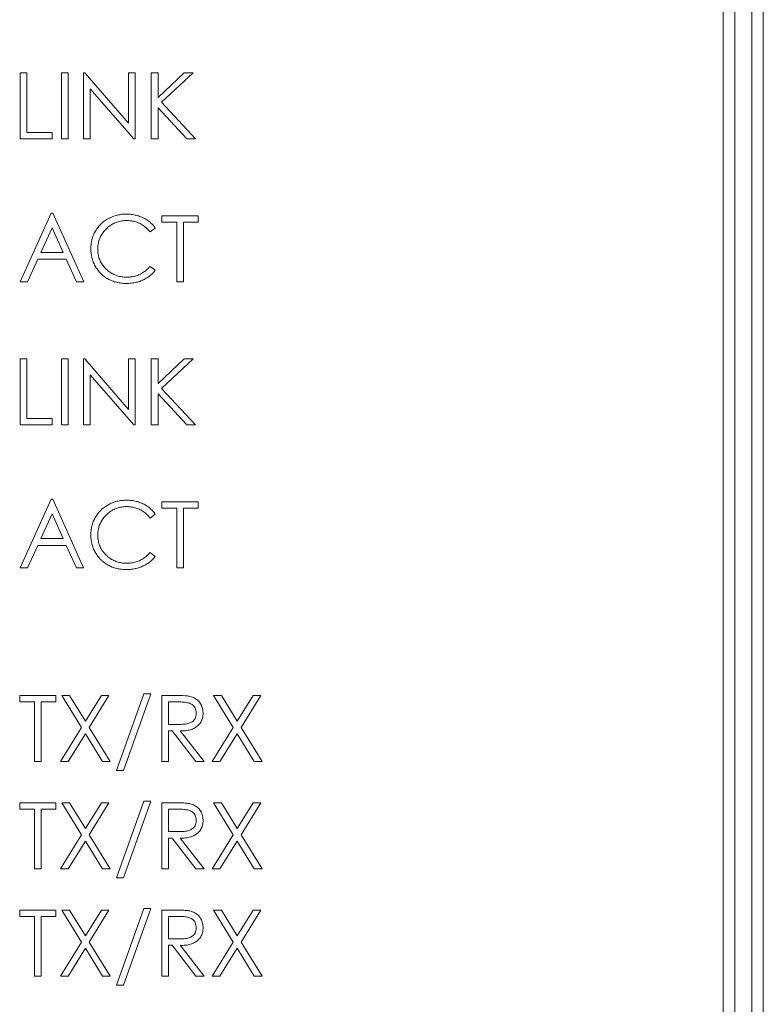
# Model space of a CAD drawing. Extents: x 0 to 555, y 0 to 389.
# Tile 21 of 32: x 199 to 212, y 233 to 250. Entities that reach past the tile are written whole.
import ezdxf

# ---------------------------------------------------------------- set-up
doc = ezdxf.new("R2010")
doc.units = 0
doc.header["$LTSCALE"] = 23.1
doc.header["$MEASUREMENT"] = 0
doc.layers.get('0').update_dxf_attribs({"linetype": 'CONTINUOUS'})

msp = doc.modelspace()

# ---------------------------------------------------------------- linework, layer by layer
at = {"lineweight": 5}
for p, q in [((212.486, 208.247), (212.486, 310.855)), ((212.286, 308.847), (212.286, 208.447)), ((211.986, 209.147), (211.986, 308.147)), ((211.786, 307.747), (211.786, 209.147)), ((199.614, 249.352), (199.497, 249.352)), ((199.497, 249.352), (199.497, 248.199)), ((199.614, 248.309), (199.614, 249.352)), ((200.222, 249.352), (200.338, 249.352)), ((200.222, 248.199), (200.222, 249.352)), ((200.338, 249.352), (200.338, 248.199)), ((200.628, 249.352), (200.603, 249.352)), ((200.603, 249.352), (200.603, 248.199)), ((201.394, 248.468), (200.628, 249.352)), ((201.508, 249.352), (201.394, 249.352)), ((201.394, 249.352), (201.394, 248.468)), ((201.508, 248.199), (201.508, 249.352)), ((201.907, 249.352), (201.789, 249.352)), ((201.789, 249.352), (201.789, 248.199)), ((201.907, 248.92), (201.907, 249.352)), ((202.366, 249.352), (201.907, 248.92)), ((201.968, 248.835), (202.522, 249.352)), ((202.522, 249.352), (202.366, 249.352)), ((200.721, 249.071), (201.482, 248.199)), ((200.721, 248.199), (200.721, 249.071)), ((202.565, 248.199), (201.968, 248.835)), ((201.907, 248.737), (202.413, 248.199)), ((201.907, 248.199), (201.907, 248.737)), ((199.497, 248.199), (200.057, 248.199)), ((200.057, 248.309), (199.614, 248.309)), ((200.057, 248.199), (200.057, 248.309)), ((200.338, 248.199), (200.222, 248.199)), ((200.603, 248.199), (200.721, 248.199)), ((201.482, 248.199), (201.508, 248.199)), ((201.789, 248.199), (201.907, 248.199)), ((202.413, 248.199), (202.565, 248.199)), ((200.041, 246.898), (199.497, 245.698)), ((200.07, 246.898), (200.041, 246.898)), ((200.608, 245.698), (200.07, 246.898)), ((200.984, 246.768), (200.967, 246.756)), ((201.002, 246.78), (200.984, 246.768)), ((201.021, 246.791), (201.002, 246.78)), ((201.039, 246.802), (201.021, 246.791)), ((201.058, 246.812), (201.039, 246.802)), ((201.076, 246.821), (201.058, 246.812)), ((201.095, 246.829), (201.076, 246.821)), ((201.115, 246.837), (201.095, 246.829)), ((201.134, 246.844), (201.115, 246.837)), ((201.154, 246.851), (201.134, 246.844)), ((201.174, 246.857), (201.154, 246.851)), ((201.194, 246.862), (201.174, 246.857)), ((201.214, 246.867), (201.194, 246.862)), ((201.235, 246.871), (201.214, 246.867)), ((201.256, 246.874), (201.235, 246.871)), ((201.277, 246.877), (201.256, 246.874)), ((201.272, 246.762), (201.293, 246.765)), ((201.299, 246.879), (201.277, 246.877)), ((201.293, 246.765), (201.314, 246.767)), ((201.321, 246.88), (201.299, 246.879)), ((201.314, 246.767), (201.335, 246.768)), ((201.343, 246.881), (201.321, 246.88)), ((201.335, 246.768), (201.357, 246.768)), ((201.355, 246.881), (201.343, 246.881)), ((201.378, 246.88), (201.355, 246.881)), ((201.357, 246.768), (201.378, 246.768)), ((201.4, 246.879), (201.378, 246.88)), ((201.378, 246.768), (201.4, 246.767)), ((201.421, 246.878), (201.4, 246.879)), ((201.4, 246.767), (201.421, 246.765)), ((201.443, 246.876), (201.421, 246.878)), ((201.421, 246.765), (201.441, 246.762)), ((201.464, 246.873), (201.443, 246.876)), ((201.485, 246.869), (201.464, 246.873)), ((201.506, 246.865), (201.485, 246.869)), ((201.526, 246.86), (201.506, 246.865)), ((201.546, 246.855), (201.526, 246.86)), ((201.566, 246.849), (201.546, 246.855)), ((201.586, 246.842), (201.566, 246.849)), ((201.605, 246.835), (201.586, 246.842)), ((201.624, 246.827), (201.605, 246.835)), ((201.643, 246.819), (201.624, 246.827)), ((201.644, 246.818), (201.643, 246.819)), ((201.664, 246.808), (201.644, 246.818)), ((201.682, 246.798), (201.664, 246.808)), ((201.701, 246.787), (201.682, 246.798)), ((201.718, 246.776), (201.701, 246.787)), ((201.736, 246.764), (201.718, 246.776)), ((201.752, 246.751), (201.736, 246.764)), ((202.609, 246.852), (201.976, 246.852)), ((201.976, 246.852), (201.976, 246.739)), ((202.609, 246.739), (202.609, 246.852)), ((199.858, 246.209), (200.055, 246.643)), ((200.055, 246.643), (200.251, 246.209)), ((200.825, 246.603), (200.815, 246.585)), ((200.837, 246.621), (200.825, 246.603)), ((200.849, 246.638), (200.837, 246.621)), ((200.862, 246.655), (200.849, 246.638)), ((200.875, 246.671), (200.862, 246.655)), ((200.889, 246.686), (200.875, 246.671)), ((200.904, 246.701), (200.889, 246.686)), ((200.919, 246.716), (200.904, 246.701)), ((200.934, 246.73), (200.919, 246.716)), ((200.95, 246.743), (200.934, 246.73)), ((200.967, 246.756), (200.95, 246.743)), ((200.96, 246.576), (200.974, 246.592)), ((200.974, 246.592), (200.988, 246.608)), ((200.988, 246.608), (201.004, 246.624)), ((201.004, 246.624), (201.016, 246.636)), ((201.016, 246.636), (201.033, 246.65)), ((201.033, 246.65), (201.049, 246.664)), ((201.049, 246.664), (201.066, 246.676)), ((201.066, 246.676), (201.083, 246.688)), ((201.083, 246.688), (201.1, 246.699)), ((201.1, 246.699), (201.118, 246.709)), ((201.118, 246.709), (201.136, 246.719)), ((201.136, 246.719), (201.155, 246.727)), ((201.155, 246.727), (201.174, 246.735)), ((201.174, 246.735), (201.193, 246.742)), ((201.193, 246.742), (201.212, 246.748)), ((201.212, 246.748), (201.232, 246.754)), ((201.232, 246.754), (201.252, 246.758)), ((201.252, 246.758), (201.272, 246.762)), ((201.441, 246.762), (201.462, 246.759)), ((201.462, 246.759), (201.482, 246.755)), ((201.482, 246.755), (201.502, 246.75)), ((201.502, 246.75), (201.521, 246.744)), ((201.521, 246.744), (201.54, 246.738)), ((201.54, 246.738), (201.558, 246.731)), ((201.558, 246.731), (201.577, 246.723)), ((201.577, 246.723), (201.595, 246.714)), ((201.595, 246.714), (201.612, 246.705)), ((201.612, 246.705), (201.63, 246.695)), ((201.63, 246.695), (201.646, 246.684)), ((201.646, 246.684), (201.663, 246.672)), ((201.663, 246.672), (201.679, 246.659)), ((201.679, 246.659), (201.695, 246.646)), ((201.695, 246.646), (201.711, 246.632)), ((201.711, 246.632), (201.726, 246.618)), ((201.726, 246.618), (201.741, 246.602)), ((201.741, 246.602), (201.755, 246.586)), ((201.769, 246.738), (201.752, 246.751)), ((201.784, 246.724), (201.769, 246.738)), ((201.769, 246.569), (201.859, 246.638)), ((201.799, 246.709), (201.784, 246.724)), ((201.814, 246.694), (201.799, 246.709)), ((201.828, 246.679), (201.814, 246.694)), ((201.841, 246.662), (201.828, 246.679)), ((201.854, 246.645), (201.841, 246.662)), ((201.859, 246.638), (201.854, 246.645)), ((201.976, 246.739), (202.235, 246.739)), ((202.235, 246.739), (202.235, 245.698)), ((202.352, 246.739), (202.609, 246.739)), ((202.352, 245.698), (202.352, 246.739)), ((200.75, 246.429), (200.746, 246.408)), ((200.756, 246.449), (200.75, 246.429)), ((200.762, 246.469), (200.756, 246.449)), ((200.769, 246.489), (200.762, 246.469)), ((200.776, 246.508), (200.769, 246.489)), ((200.785, 246.528), (200.776, 246.508)), ((200.794, 246.547), (200.785, 246.528)), ((200.803, 246.565), (200.794, 246.547)), ((200.814, 246.584), (200.803, 246.565)), ((200.815, 246.585), (200.814, 246.584)), ((200.874, 246.415), (200.881, 246.434)), ((200.881, 246.434), (200.888, 246.453)), ((200.888, 246.453), (200.895, 246.472)), ((200.895, 246.472), (200.904, 246.49)), ((200.904, 246.49), (200.914, 246.508)), ((200.914, 246.508), (200.924, 246.525)), ((200.924, 246.525), (200.935, 246.543)), ((200.935, 246.543), (200.947, 246.56)), ((200.947, 246.56), (200.96, 246.576)), ((201.755, 246.586), (201.769, 246.569)), ((200.734, 246.325), (200.733, 246.303)), ((200.733, 246.303), (200.733, 246.282)), ((200.733, 246.282), (200.733, 246.275)), ((200.733, 246.275), (200.733, 246.252)), ((200.733, 246.252), (200.734, 246.23)), ((200.736, 246.346), (200.734, 246.325)), ((200.738, 246.367), (200.736, 246.346)), ((200.742, 246.388), (200.738, 246.367)), ((200.746, 246.408), (200.742, 246.388)), ((200.855, 246.291), (200.856, 246.313)), ((200.855, 246.272), (200.855, 246.291)), ((200.855, 246.25), (200.855, 246.272)), ((200.856, 246.228), (200.855, 246.25)), ((200.856, 246.313), (200.858, 246.334)), ((200.858, 246.334), (200.861, 246.355)), ((200.861, 246.355), (200.865, 246.375)), ((200.865, 246.375), (200.869, 246.395)), ((200.869, 246.395), (200.874, 246.415)), ((199.625, 245.698), (199.805, 246.092)), ((199.805, 246.092), (200.303, 246.092)), ((200.251, 246.209), (199.858, 246.209)), ((200.303, 246.092), (200.484, 245.698)), ((200.734, 246.23), (200.736, 246.208)), ((200.736, 246.208), (200.739, 246.187)), ((200.739, 246.187), (200.742, 246.166)), ((200.742, 246.166), (200.745, 246.145)), ((200.745, 246.145), (200.75, 246.125)), ((200.75, 246.125), (200.755, 246.104)), ((200.755, 246.104), (200.761, 246.085)), ((200.761, 246.085), (200.767, 246.065)), ((200.858, 246.206), (200.856, 246.228)), ((200.861, 246.185), (200.858, 246.206)), ((200.865, 246.164), (200.861, 246.185)), ((200.869, 246.144), (200.865, 246.164)), ((200.875, 246.124), (200.869, 246.144)), ((200.881, 246.105), (200.875, 246.124)), ((200.888, 246.086), (200.881, 246.105)), ((200.896, 246.067), (200.888, 246.086)), ((200.767, 246.065), (200.774, 246.046)), ((200.774, 246.046), (200.781, 246.027)), ((200.781, 246.027), (200.79, 246.009)), ((200.79, 246.009), (200.798, 245.991)), ((200.798, 245.991), (200.808, 245.973)), ((200.808, 245.973), (200.818, 245.956)), ((200.818, 245.956), (200.829, 245.938)), ((200.829, 245.938), (200.841, 245.922)), ((200.841, 245.922), (200.853, 245.905)), ((200.853, 245.905), (200.865, 245.889)), ((200.904, 246.049), (200.896, 246.067)), ((200.914, 246.031), (200.904, 246.049)), ((200.924, 246.014), (200.914, 246.031)), ((200.935, 245.997), (200.924, 246.014)), ((200.947, 245.98), (200.935, 245.997)), ((200.96, 245.964), (200.947, 245.98)), ((200.973, 245.948), (200.96, 245.964)), ((200.988, 245.933), (200.973, 245.948)), ((201.001, 245.92), (200.988, 245.933)), ((201.016, 245.906), (201.001, 245.92)), ((201.032, 245.892), (201.016, 245.906)), ((201.719, 245.916), (201.703, 245.901)), ((201.734, 245.93), (201.719, 245.916)), ((201.749, 245.946), (201.734, 245.93)), ((201.764, 245.962), (201.749, 245.946)), ((201.769, 245.968), (201.764, 245.962)), ((201.859, 245.899), (201.769, 245.968)), ((200.865, 245.889), (200.879, 245.874)), ((200.879, 245.874), (200.893, 245.858)), ((200.893, 245.858), (200.908, 245.843)), ((200.908, 245.843), (200.919, 245.832)), ((200.919, 245.832), (200.934, 245.818)), ((200.934, 245.818), (200.949, 245.805)), ((200.949, 245.805), (200.965, 245.793)), ((200.965, 245.793), (200.982, 245.781)), ((200.982, 245.781), (200.998, 245.769)), ((200.998, 245.769), (201.015, 245.758)), ((201.015, 245.758), (201.032, 245.748)), ((201.048, 245.879), (201.032, 245.892)), ((201.032, 245.748), (201.05, 245.739)), ((201.064, 245.867), (201.048, 245.879)), ((201.05, 245.739), (201.068, 245.73)), ((201.081, 245.856), (201.064, 245.867)), ((201.098, 245.845), (201.081, 245.856)), ((201.116, 245.836), (201.098, 245.845)), ((201.134, 245.827), (201.116, 245.836)), ((201.152, 245.819), (201.134, 245.827)), ((201.171, 245.811), (201.152, 245.819)), ((201.191, 245.804), (201.171, 245.811)), ((201.21, 245.799), (201.191, 245.804)), ((201.23, 245.793), (201.21, 245.799)), ((201.251, 245.789), (201.23, 245.793)), ((201.272, 245.785), (201.251, 245.789)), ((201.293, 245.783), (201.272, 245.785)), ((201.315, 245.781), (201.293, 245.783)), ((201.337, 245.779), (201.315, 245.781)), ((201.359, 245.779), (201.337, 245.779)), ((201.363, 245.779), (201.359, 245.779)), ((201.385, 245.779), (201.363, 245.779)), ((201.406, 245.78), (201.385, 245.779)), ((201.427, 245.782), (201.406, 245.78)), ((201.448, 245.785), (201.427, 245.782)), ((201.468, 245.788), (201.448, 245.785)), ((201.488, 245.792), (201.468, 245.788)), ((201.508, 245.797), (201.488, 245.792)), ((201.527, 245.803), (201.508, 245.797)), ((201.546, 245.809), (201.527, 245.803)), ((201.565, 245.817), (201.546, 245.809)), ((201.583, 245.825), (201.565, 245.817)), ((201.602, 245.833), (201.583, 245.825)), ((201.619, 245.843), (201.602, 245.833)), ((201.637, 245.853), (201.619, 245.843)), ((201.654, 245.864), (201.637, 245.853)), ((201.646, 245.73), (201.666, 245.739)), ((201.67, 245.876), (201.654, 245.864)), ((201.666, 245.739), (201.685, 245.749)), ((201.687, 245.888), (201.67, 245.876)), ((201.685, 245.749), (201.703, 245.76)), ((201.703, 245.901), (201.687, 245.888)), ((201.703, 245.76), (201.721, 245.771)), ((201.721, 245.771), (201.739, 245.782)), ((201.739, 245.782), (201.756, 245.795)), ((201.756, 245.795), (201.772, 245.808)), ((201.772, 245.808), (201.788, 245.821)), ((201.788, 245.821), (201.803, 245.836)), ((201.803, 245.836), (201.818, 245.851)), ((201.818, 245.851), (201.832, 245.866)), ((201.832, 245.866), (201.846, 245.882)), ((201.846, 245.882), (201.859, 245.899)), ((199.497, 245.698), (199.625, 245.698)), ((200.484, 245.698), (200.608, 245.698)), ((201.068, 245.73), (201.086, 245.721)), ((201.086, 245.721), (201.105, 245.714)), ((201.105, 245.714), (201.124, 245.707)), ((201.124, 245.707), (201.143, 245.7)), ((201.143, 245.7), (201.163, 245.695)), ((201.163, 245.695), (201.183, 245.689)), ((201.183, 245.689), (201.204, 245.685)), ((201.204, 245.685), (201.225, 245.681)), ((201.225, 245.681), (201.246, 245.677)), ((201.246, 245.677), (201.267, 245.675)), ((201.267, 245.675), (201.289, 245.672)), ((201.289, 245.672), (201.311, 245.671)), ((201.311, 245.671), (201.334, 245.67)), ((201.334, 245.67), (201.357, 245.67)), ((201.357, 245.67), (201.378, 245.67)), ((201.378, 245.67), (201.4, 245.671)), ((201.4, 245.671), (201.422, 245.672)), ((201.422, 245.672), (201.444, 245.674)), ((201.444, 245.674), (201.465, 245.677)), ((201.465, 245.677), (201.486, 245.68)), ((201.486, 245.68), (201.507, 245.684)), ((201.507, 245.684), (201.527, 245.689)), ((201.527, 245.689), (201.547, 245.694)), ((201.547, 245.694), (201.567, 245.7)), ((201.567, 245.7), (201.587, 245.706)), ((201.587, 245.706), (201.606, 245.713)), ((201.606, 245.713), (201.625, 245.721)), ((201.625, 245.721), (201.644, 245.729)), ((201.644, 245.729), (201.646, 245.73)), ((202.235, 245.698), (202.352, 245.698)), ((199.614, 244.352), (199.497, 244.352)), ((199.497, 244.352), (199.497, 243.198)), ((199.614, 243.309), (199.614, 244.352)), ((200.222, 244.352), (200.338, 244.352)), ((200.222, 243.198), (200.222, 244.352)), ((200.338, 244.352), (200.338, 243.198)), ((200.628, 244.352), (200.603, 244.352)), ((200.603, 244.352), (200.603, 243.198)), ((201.394, 243.468), (200.628, 244.352)), ((201.508, 244.352), (201.394, 244.352)), ((201.394, 244.352), (201.394, 243.468)), ((201.508, 243.198), (201.508, 244.352)), ((201.907, 244.352), (201.789, 244.352)), ((201.789, 244.352), (201.789, 243.198)), ((201.907, 243.92), (201.907, 244.352)), ((202.366, 244.352), (201.907, 243.92)), ((201.968, 243.835), (202.522, 244.352)), ((202.522, 244.352), (202.366, 244.352)), ((200.721, 244.071), (201.482, 243.198)), ((200.721, 243.198), (200.721, 244.071)), ((201.907, 243.737), (202.413, 243.198)), ((201.907, 243.198), (201.907, 243.737)), ((202.565, 243.198), (201.968, 243.835)), ((199.497, 243.198), (200.057, 243.198)), ((200.057, 243.309), (199.614, 243.309)), ((200.057, 243.198), (200.057, 243.309)), ((200.338, 243.198), (200.222, 243.198)), ((200.603, 243.198), (200.721, 243.198)), ((201.482, 243.198), (201.508, 243.198)), ((201.789, 243.198), (201.907, 243.198)), ((202.413, 243.198), (202.565, 243.198)), ((200.041, 241.898), (199.497, 240.698)), ((200.07, 241.898), (200.041, 241.898)), ((200.607, 240.698), (200.07, 241.898)), ((201, 241.779), (200.982, 241.767)), ((201.018, 241.79), (201, 241.779)), ((201.037, 241.801), (201.018, 241.79)), ((201.039, 241.802), (201.037, 241.801)), ((201.058, 241.812), (201.039, 241.802)), ((201.076, 241.821), (201.058, 241.812)), ((201.095, 241.829), (201.076, 241.821)), ((201.114, 241.837), (201.095, 241.829)), ((201.133, 241.844), (201.114, 241.837)), ((201.153, 241.851), (201.133, 241.844)), ((201.172, 241.856), (201.153, 241.851)), ((201.192, 241.862), (201.172, 241.856)), ((201.213, 241.866), (201.192, 241.862)), ((201.233, 241.87), (201.213, 241.866)), ((201.254, 241.874), (201.233, 241.87)), ((201.275, 241.876), (201.254, 241.874)), ((201.296, 241.878), (201.275, 241.876)), ((201.318, 241.88), (201.296, 241.878)), ((201.339, 241.881), (201.318, 241.88)), ((201.355, 241.881), (201.339, 241.881)), ((201.377, 241.88), (201.355, 241.881)), ((201.399, 241.879), (201.377, 241.88)), ((201.421, 241.878), (201.399, 241.879)), ((201.442, 241.876), (201.421, 241.878)), ((201.463, 241.873), (201.442, 241.876)), ((201.484, 241.87), (201.463, 241.873)), ((201.504, 241.866), (201.484, 241.87)), ((201.524, 241.861), (201.504, 241.866)), ((201.544, 241.856), (201.524, 241.861)), ((201.564, 241.85), (201.544, 241.856)), ((201.584, 241.843), (201.564, 241.85)), ((201.603, 241.836), (201.584, 241.843)), ((201.622, 241.828), (201.603, 241.836)), ((201.64, 241.82), (201.622, 241.828)), ((201.663, 241.809), (201.64, 241.82)), ((201.682, 241.798), (201.663, 241.809)), ((201.7, 241.788), (201.682, 241.798)), ((201.718, 241.776), (201.7, 241.788)), ((201.735, 241.764), (201.718, 241.776)), ((202.609, 241.852), (201.976, 241.852)), ((201.976, 241.852), (201.976, 241.739)), ((202.609, 241.739), (202.609, 241.852)), ((199.858, 241.209), (200.055, 241.643)), ((200.055, 241.643), (200.251, 241.209)), ((200.825, 241.603), (200.814, 241.585)), ((200.837, 241.621), (200.825, 241.603)), ((200.849, 241.638), (200.837, 241.621)), ((200.861, 241.654), (200.849, 241.638)), ((200.875, 241.67), (200.861, 241.654)), ((200.888, 241.685), (200.875, 241.67)), ((200.902, 241.7), (200.888, 241.685)), ((200.917, 241.715), (200.902, 241.7)), ((200.933, 241.729), (200.917, 241.715)), ((200.949, 241.742), (200.933, 241.729)), ((200.965, 241.755), (200.949, 241.742)), ((200.982, 241.767), (200.965, 241.755)), ((200.974, 241.593), (200.989, 241.608)), ((200.989, 241.608), (201.004, 241.624)), ((201.004, 241.624), (201.019, 241.638)), ((201.019, 241.638), (201.035, 241.652)), ((201.035, 241.652), (201.052, 241.666)), ((201.052, 241.666), (201.068, 241.678)), ((201.068, 241.678), (201.085, 241.69)), ((201.085, 241.69), (201.103, 241.7)), ((201.103, 241.7), (201.12, 241.71)), ((201.12, 241.71), (201.138, 241.72)), ((201.138, 241.72), (201.157, 241.728)), ((201.157, 241.728), (201.175, 241.736)), ((201.175, 241.736), (201.194, 241.743)), ((201.194, 241.743), (201.213, 241.749)), ((201.213, 241.749), (201.233, 241.754)), ((201.233, 241.754), (201.253, 241.758)), ((201.253, 241.758), (201.273, 241.762)), ((201.273, 241.762), (201.293, 241.765)), ((201.293, 241.765), (201.314, 241.767)), ((201.314, 241.767), (201.335, 241.768)), ((201.335, 241.768), (201.357, 241.768)), ((201.357, 241.768), (201.361, 241.768)), ((201.361, 241.768), (201.383, 241.768)), ((201.383, 241.768), (201.404, 241.766)), ((201.404, 241.766), (201.425, 241.764)), ((201.425, 241.764), (201.445, 241.762)), ((201.445, 241.762), (201.465, 241.758)), ((201.465, 241.758), (201.485, 241.754)), ((201.485, 241.754), (201.505, 241.749)), ((201.505, 241.749), (201.524, 241.743)), ((201.524, 241.743), (201.543, 241.737)), ((201.543, 241.737), (201.561, 241.73)), ((201.561, 241.73), (201.579, 241.722)), ((201.579, 241.722), (201.597, 241.713)), ((201.597, 241.713), (201.614, 241.704)), ((201.614, 241.704), (201.631, 241.694)), ((201.631, 241.694), (201.648, 241.683)), ((201.648, 241.683), (201.664, 241.671)), ((201.664, 241.671), (201.68, 241.659)), ((201.68, 241.659), (201.696, 241.646)), ((201.696, 241.646), (201.711, 241.632)), ((201.711, 241.632), (201.726, 241.617)), ((201.726, 241.617), (201.741, 241.602)), ((201.751, 241.752), (201.735, 241.764)), ((201.741, 241.602), (201.755, 241.586)), ((201.767, 241.739), (201.751, 241.752)), ((201.783, 241.725), (201.767, 241.739)), ((201.769, 241.569), (201.859, 241.638)), ((201.798, 241.711), (201.783, 241.725)), ((201.812, 241.696), (201.798, 241.711)), ((201.826, 241.68), (201.812, 241.696)), ((201.84, 241.664), (201.826, 241.68)), ((201.853, 241.647), (201.84, 241.664)), ((201.859, 241.638), (201.853, 241.647)), ((201.976, 241.739), (202.235, 241.739)), ((202.235, 241.739), (202.235, 240.698)), ((202.352, 241.739), (202.609, 241.739)), ((202.352, 240.698), (202.352, 241.739)), ((200.755, 241.447), (200.75, 241.427)), ((200.761, 241.467), (200.755, 241.447)), ((200.768, 241.487), (200.761, 241.467)), ((200.775, 241.506), (200.768, 241.487)), ((200.784, 241.525), (200.775, 241.506)), ((200.792, 241.544), (200.784, 241.525)), ((200.802, 241.563), (200.792, 241.544)), ((200.814, 241.585), (200.802, 241.563)), ((200.875, 241.417), (200.881, 241.436)), ((200.881, 241.436), (200.888, 241.455)), ((200.888, 241.455), (200.896, 241.473)), ((200.896, 241.473), (200.905, 241.491)), ((200.905, 241.491), (200.914, 241.509)), ((200.914, 241.509), (200.925, 241.527)), ((200.925, 241.527), (200.936, 241.544)), ((200.936, 241.544), (200.948, 241.56)), ((200.948, 241.56), (200.961, 241.577)), ((200.961, 241.577), (200.974, 241.593)), ((201.755, 241.586), (201.769, 241.569)), ((200.734, 241.324), (200.733, 241.303)), ((200.733, 241.303), (200.733, 241.282)), ((200.733, 241.282), (200.733, 241.27)), ((200.733, 241.27), (200.733, 241.247)), ((200.736, 241.345), (200.734, 241.324)), ((200.738, 241.366), (200.736, 241.345)), ((200.742, 241.387), (200.738, 241.366)), ((200.745, 241.407), (200.742, 241.387)), ((200.75, 241.427), (200.745, 241.407)), ((200.855, 241.295), (200.856, 241.316)), ((200.855, 241.274), (200.855, 241.295)), ((200.855, 241.272), (200.855, 241.274)), ((200.855, 241.25), (200.855, 241.272)), ((200.856, 241.316), (200.859, 241.337)), ((200.859, 241.337), (200.861, 241.358)), ((200.861, 241.358), (200.865, 241.378)), ((200.865, 241.378), (200.87, 241.398)), ((200.87, 241.398), (200.875, 241.417)), ((199.625, 240.698), (199.805, 241.092)), ((199.805, 241.092), (200.303, 241.092)), ((200.251, 241.209), (199.858, 241.209)), ((200.303, 241.092), (200.484, 240.698)), ((200.733, 241.247), (200.735, 241.225)), ((200.735, 241.225), (200.737, 241.204)), ((200.737, 241.204), (200.739, 241.183)), ((200.739, 241.183), (200.742, 241.162)), ((200.742, 241.162), (200.746, 241.141)), ((200.746, 241.141), (200.751, 241.121)), ((200.751, 241.121), (200.756, 241.101)), ((200.756, 241.101), (200.761, 241.082)), ((200.856, 241.228), (200.855, 241.25)), ((200.858, 241.207), (200.856, 241.228)), ((200.861, 241.186), (200.858, 241.207)), ((200.865, 241.165), (200.861, 241.186)), ((200.869, 241.145), (200.865, 241.165)), ((200.874, 241.126), (200.869, 241.145)), ((200.88, 241.106), (200.874, 241.126)), ((200.887, 241.088), (200.88, 241.106)), ((200.895, 241.069), (200.887, 241.088)), ((200.761, 241.082), (200.768, 241.063)), ((200.768, 241.063), (200.775, 241.044)), ((200.775, 241.044), (200.782, 241.025)), ((200.782, 241.025), (200.791, 241.007)), ((200.791, 241.007), (200.799, 240.989)), ((200.799, 240.989), (200.809, 240.972)), ((200.809, 240.972), (200.819, 240.954)), ((200.819, 240.954), (200.83, 240.937)), ((200.83, 240.937), (200.841, 240.921)), ((200.841, 240.921), (200.853, 240.905)), ((200.903, 241.051), (200.895, 241.069)), ((200.913, 241.033), (200.903, 241.051)), ((200.923, 241.016), (200.913, 241.033)), ((200.934, 240.999), (200.923, 241.016)), ((200.945, 240.983), (200.934, 240.999)), ((200.958, 240.967), (200.945, 240.983)), ((200.971, 240.951), (200.958, 240.967)), ((200.985, 240.936), (200.971, 240.951)), ((201.001, 240.92), (200.985, 240.936)), ((201.016, 240.906), (201.001, 240.92)), ((201.716, 240.913), (201.7, 240.899)), ((201.731, 240.927), (201.716, 240.913)), ((201.746, 240.942), (201.731, 240.927)), ((201.761, 240.958), (201.746, 240.942)), ((201.769, 240.968), (201.761, 240.958)), ((201.859, 240.899), (201.769, 240.968)), ((200.853, 240.905), (200.866, 240.889)), ((200.866, 240.889), (200.879, 240.873)), ((200.879, 240.873), (200.893, 240.858)), ((200.893, 240.858), (200.908, 240.843)), ((200.908, 240.843), (200.922, 240.829)), ((200.922, 240.829), (200.937, 240.815)), ((200.937, 240.815), (200.953, 240.802)), ((200.953, 240.802), (200.969, 240.79)), ((200.969, 240.79), (200.985, 240.778)), ((200.985, 240.778), (201.001, 240.767)), ((201.001, 240.767), (201.018, 240.757)), ((201.031, 240.893), (201.016, 240.906)), ((201.018, 240.757), (201.035, 240.747)), ((201.047, 240.88), (201.031, 240.893)), ((201.035, 240.747), (201.053, 240.737)), ((201.063, 240.868), (201.047, 240.88)), ((201.08, 240.857), (201.063, 240.868)), ((201.097, 240.846), (201.08, 240.857)), ((201.115, 240.836), (201.097, 240.846)), ((201.133, 240.827), (201.115, 240.836)), ((201.151, 240.819), (201.133, 240.827)), ((201.169, 240.812), (201.151, 240.819)), ((201.188, 240.805), (201.169, 240.812)), ((201.208, 240.799), (201.188, 240.805)), ((201.228, 240.794), (201.208, 240.799)), ((201.248, 240.79), (201.228, 240.794)), ((201.269, 240.786), (201.248, 240.79)), ((201.289, 240.783), (201.269, 240.786)), ((201.311, 240.781), (201.289, 240.783)), ((201.333, 240.78), (201.311, 240.781)), ((201.355, 240.779), (201.333, 240.78)), ((201.363, 240.779), (201.355, 240.779)), ((201.385, 240.779), (201.363, 240.779)), ((201.406, 240.78), (201.385, 240.779)), ((201.427, 240.782), (201.406, 240.78)), ((201.447, 240.785), (201.427, 240.782)), ((201.467, 240.788), (201.447, 240.785)), ((201.487, 240.792), (201.467, 240.788)), ((201.507, 240.797), (201.487, 240.792)), ((201.526, 240.803), (201.507, 240.797)), ((201.545, 240.809), (201.526, 240.803)), ((201.563, 240.816), (201.545, 240.809)), ((201.581, 240.824), (201.563, 240.816)), ((201.599, 240.832), (201.581, 240.824)), ((201.617, 240.842), (201.599, 240.832)), ((201.634, 240.852), (201.617, 240.842)), ((201.651, 240.862), (201.634, 240.852)), ((201.649, 240.731), (201.668, 240.74)), ((201.668, 240.874), (201.651, 240.862)), ((201.684, 240.886), (201.668, 240.874)), ((201.668, 240.74), (201.687, 240.75)), ((201.7, 240.899), (201.684, 240.886)), ((201.687, 240.75), (201.705, 240.761)), ((201.705, 240.761), (201.723, 240.772)), ((201.723, 240.772), (201.74, 240.783)), ((201.74, 240.783), (201.757, 240.796)), ((201.757, 240.796), (201.773, 240.809)), ((201.773, 240.809), (201.789, 240.822)), ((201.789, 240.822), (201.804, 240.836)), ((201.804, 240.836), (201.818, 240.851)), ((201.818, 240.851), (201.832, 240.866)), ((201.832, 240.866), (201.846, 240.883)), ((201.846, 240.883), (201.859, 240.899)), ((199.497, 240.698), (199.625, 240.698)), ((200.484, 240.698), (200.607, 240.698)), ((201.053, 240.737), (201.071, 240.729)), ((201.071, 240.729), (201.089, 240.721)), ((201.089, 240.721), (201.107, 240.713)), ((201.107, 240.713), (201.126, 240.706)), ((201.126, 240.706), (201.146, 240.7)), ((201.146, 240.7), (201.165, 240.694)), ((201.165, 240.694), (201.185, 240.689)), ((201.185, 240.689), (201.205, 240.684)), ((201.205, 240.684), (201.226, 240.68)), ((201.226, 240.68), (201.247, 240.677)), ((201.247, 240.677), (201.268, 240.674)), ((201.268, 240.674), (201.29, 240.672)), ((201.29, 240.672), (201.312, 240.671)), ((201.312, 240.671), (201.334, 240.67)), ((201.334, 240.67), (201.357, 240.67)), ((201.357, 240.67), (201.359, 240.67)), ((201.359, 240.67), (201.381, 240.67)), ((201.381, 240.67), (201.403, 240.671)), ((201.403, 240.671), (201.424, 240.672)), ((201.424, 240.672), (201.446, 240.675)), ((201.446, 240.675), (201.467, 240.677)), ((201.467, 240.677), (201.488, 240.681)), ((201.488, 240.681), (201.508, 240.685)), ((201.508, 240.685), (201.528, 240.689)), ((201.528, 240.689), (201.548, 240.694)), ((201.548, 240.694), (201.568, 240.7)), ((201.568, 240.7), (201.588, 240.706)), ((201.588, 240.706), (201.607, 240.713)), ((201.607, 240.713), (201.626, 240.721)), ((201.626, 240.721), (201.644, 240.729)), ((201.644, 240.729), (201.649, 240.731)), ((202.235, 240.698), (202.352, 240.698)), ((200.122, 238.467), (199.49, 238.467)), ((199.49, 238.467), (199.49, 238.355)), ((199.49, 238.355), (199.748, 238.355)), ((199.748, 238.355), (199.748, 237.314)), ((199.865, 238.355), (200.122, 238.355)), ((199.865, 237.314), (199.865, 238.355)), ((200.122, 238.355), (200.122, 238.467)), ((200.361, 238.467), (200.226, 238.467)), ((200.226, 238.467), (200.57, 237.908)), ((200.637, 238.018), (200.361, 238.467)), ((200.917, 238.467), (200.637, 238.018)), ((200.706, 237.908), (201.05, 238.467)), ((201.05, 238.467), (200.917, 238.467)), ((201.181, 237.156), (201.66, 238.496)), ((201.78, 238.496), (201.302, 237.156)), ((201.66, 238.496), (201.78, 238.496)), ((202.232, 238.467), (201.972, 238.467)), ((201.972, 238.467), (201.972, 237.314)), ((202.088, 238.355), (202.292, 238.355)), ((202.088, 237.963), (202.088, 238.355)), ((202.261, 238.467), (202.232, 238.467)), ((202.314, 238.466), (202.261, 238.467)), ((202.292, 238.355), (202.306, 238.355)), ((202.306, 238.355), (202.332, 238.354)), ((202.338, 238.465), (202.314, 238.466)), ((202.332, 238.354), (202.356, 238.352)), ((202.381, 238.462), (202.338, 238.465)), ((202.356, 238.352), (202.38, 238.35)), ((202.38, 238.35), (202.402, 238.346)), ((202.4, 238.46), (202.381, 238.462)), ((202.418, 238.459), (202.4, 238.46)), ((202.402, 238.346), (202.423, 238.342)), ((202.433, 238.457), (202.418, 238.459)), ((202.423, 238.342), (202.442, 238.337)), ((202.448, 238.455), (202.433, 238.457)), ((202.442, 238.337), (202.46, 238.331)), ((202.461, 238.452), (202.448, 238.455)), ((202.465, 238.451), (202.461, 238.452)), ((202.487, 238.445), (202.465, 238.451)), ((202.508, 238.438), (202.487, 238.445)), ((202.527, 238.43), (202.508, 238.438)), ((202.546, 238.421), (202.527, 238.43)), ((202.564, 238.411), (202.546, 238.421)), ((202.581, 238.399), (202.564, 238.411)), ((202.587, 238.395), (202.581, 238.399)), ((202.603, 238.382), (202.587, 238.395)), ((202.618, 238.367), (202.603, 238.382)), ((202.631, 238.351), (202.618, 238.367)), ((202.644, 238.334), (202.631, 238.351)), ((202.655, 238.316), (202.644, 238.334)), ((203.014, 238.467), (202.879, 238.467)), ((202.879, 238.467), (203.223, 237.908)), ((203.29, 238.018), (203.014, 238.467)), ((203.569, 238.467), (203.29, 238.018)), ((203.359, 237.908), (203.702, 238.467)), ((203.702, 238.467), (203.569, 238.467)), ((202.46, 238.331), (202.476, 238.324)), ((202.476, 238.324), (202.491, 238.317)), ((202.491, 238.317), (202.505, 238.308)), ((202.505, 238.308), (202.51, 238.305)), ((202.51, 238.305), (202.525, 238.292)), ((202.525, 238.292), (202.538, 238.278)), ((202.538, 238.278), (202.549, 238.263)), ((202.549, 238.263), (202.558, 238.245)), ((202.558, 238.245), (202.565, 238.227)), ((202.565, 238.227), (202.57, 238.206)), ((202.57, 238.206), (202.573, 238.184)), ((202.573, 238.184), (202.574, 238.16)), ((202.574, 238.16), (202.574, 238.15)), ((202.665, 238.296), (202.655, 238.316)), ((202.666, 238.295), (202.665, 238.296)), ((202.674, 238.276), (202.666, 238.295)), ((202.681, 238.257), (202.674, 238.276)), ((202.686, 238.237), (202.681, 238.257)), ((202.69, 238.216), (202.686, 238.237)), ((202.693, 238.195), (202.69, 238.216)), ((202.694, 238.173), (202.693, 238.195)), ((202.695, 238.16), (202.694, 238.173)), ((202.694, 238.138), (202.695, 238.16)), ((202.464, 237.988), (202.447, 237.982)), ((202.48, 237.995), (202.464, 237.988)), ((202.495, 238.003), (202.48, 237.995)), ((202.505, 238.009), (202.495, 238.003)), ((202.521, 238.021), (202.505, 238.009)), ((202.534, 238.035), (202.521, 238.021)), ((202.546, 238.05), (202.534, 238.035)), ((202.555, 238.067), (202.546, 238.05)), ((202.563, 238.085), (202.555, 238.067)), ((202.569, 238.105), (202.563, 238.085)), ((202.572, 238.127), (202.569, 238.105)), ((202.574, 238.15), (202.572, 238.127)), ((202.642, 237.984), (202.653, 238)), ((202.653, 238), (202.663, 238.017)), ((202.663, 238.017), (202.671, 238.035)), ((202.671, 238.035), (202.678, 238.054)), ((202.678, 238.054), (202.684, 238.074)), ((202.684, 238.074), (202.689, 238.094)), ((202.689, 238.094), (202.692, 238.116)), ((202.692, 238.116), (202.694, 238.138)), ((200.57, 237.908), (200.202, 237.314)), ((201.072, 237.314), (200.706, 237.908)), ((202.314, 237.963), (202.088, 237.963)), ((202.088, 237.85), (202.154, 237.85)), ((202.088, 237.314), (202.088, 237.85)), ((202.154, 237.85), (202.568, 237.314)), ((202.295, 237.85), (202.318, 237.85)), ((202.711, 237.314), (202.295, 237.85)), ((202.339, 237.964), (202.314, 237.963)), ((202.318, 237.85), (202.343, 237.85)), ((202.363, 237.966), (202.339, 237.964)), ((202.343, 237.85), (202.367, 237.851)), ((202.386, 237.969), (202.363, 237.966)), ((202.367, 237.851), (202.389, 237.853)), ((202.408, 237.972), (202.386, 237.969)), ((202.389, 237.853), (202.412, 237.856)), ((202.428, 237.977), (202.408, 237.972)), ((202.412, 237.856), (202.433, 237.86)), ((202.447, 237.982), (202.428, 237.977)), ((202.433, 237.86), (202.454, 237.864)), ((202.454, 237.864), (202.473, 237.869)), ((202.473, 237.869), (202.492, 237.875)), ((202.492, 237.875), (202.511, 237.882)), ((202.511, 237.882), (202.528, 237.89)), ((202.528, 237.89), (202.545, 237.899)), ((202.545, 237.899), (202.561, 237.908)), ((202.561, 237.908), (202.576, 237.918)), ((202.576, 237.918), (202.59, 237.929)), ((202.59, 237.929), (202.602, 237.939)), ((202.602, 237.939), (202.617, 237.953)), ((202.617, 237.953), (202.63, 237.968)), ((202.63, 237.968), (202.642, 237.984)), ((203.223, 237.908), (202.855, 237.314)), ((203.725, 237.314), (203.359, 237.908)), ((200.337, 237.314), (200.637, 237.797)), ((200.637, 237.797), (200.937, 237.314)), ((202.99, 237.314), (203.29, 237.797)), ((203.29, 237.797), (203.59, 237.314)), ((199.748, 237.314), (199.865, 237.314)), ((200.202, 237.314), (200.337, 237.314)), ((200.937, 237.314), (201.072, 237.314)), ((201.972, 237.314), (202.088, 237.314)), ((202.568, 237.314), (202.711, 237.314)), ((202.855, 237.314), (202.99, 237.314)), ((203.59, 237.314), (203.725, 237.314)), ((201.302, 237.156), (201.181, 237.156)), ((201.181, 235.282), (201.66, 236.622)), ((201.78, 236.622), (201.302, 235.282)), ((201.66, 236.622), (201.78, 236.622)), ((200.122, 236.593), (199.49, 236.593)), ((199.49, 236.593), (199.49, 236.48)), ((199.49, 236.48), (199.748, 236.48)), ((199.748, 236.48), (199.748, 235.439)), ((199.865, 236.48), (200.122, 236.48)), ((199.865, 235.439), (199.865, 236.48)), ((200.122, 236.48), (200.122, 236.593)), ((200.361, 236.593), (200.226, 236.593)), ((200.226, 236.593), (200.57, 236.034)), ((200.637, 236.143), (200.361, 236.593)), ((200.917, 236.593), (200.637, 236.143)), ((200.706, 236.034), (201.05, 236.593)), ((201.05, 236.593), (200.917, 236.593)), ((202.202, 236.593), (201.972, 236.593)), ((201.972, 236.593), (201.972, 235.439)), ((202.088, 236.48), (202.292, 236.48)), ((202.088, 236.088), (202.088, 236.48)), ((202.232, 236.593), (202.202, 236.593)), ((202.261, 236.592), (202.232, 236.593)), ((202.288, 236.592), (202.261, 236.592)), ((202.314, 236.591), (202.288, 236.592)), ((202.292, 236.48), (202.306, 236.48)), ((202.306, 236.48), (202.332, 236.479)), ((202.338, 236.59), (202.314, 236.591)), ((202.332, 236.479), (202.356, 236.478)), ((202.36, 236.589), (202.338, 236.59)), ((202.356, 236.478), (202.38, 236.475)), ((202.381, 236.588), (202.36, 236.589)), ((202.38, 236.475), (202.402, 236.472)), ((202.4, 236.586), (202.381, 236.588)), ((202.418, 236.584), (202.4, 236.586)), ((202.402, 236.472), (202.423, 236.468)), ((202.433, 236.582), (202.418, 236.584)), ((202.423, 236.468), (202.442, 236.463)), ((202.448, 236.58), (202.433, 236.582)), ((202.442, 236.463), (202.46, 236.457)), ((202.461, 236.578), (202.448, 236.58)), ((202.46, 236.457), (202.476, 236.45)), ((202.465, 236.577), (202.461, 236.578)), ((202.487, 236.571), (202.465, 236.577)), ((202.476, 236.45), (202.491, 236.442)), ((202.508, 236.564), (202.487, 236.571)), ((202.491, 236.442), (202.505, 236.434)), ((202.527, 236.556), (202.508, 236.564)), ((202.546, 236.546), (202.527, 236.556)), ((202.564, 236.536), (202.546, 236.546)), ((202.581, 236.525), (202.564, 236.536)), ((202.587, 236.521), (202.581, 236.525)), ((202.603, 236.507), (202.587, 236.521)), ((202.618, 236.493), (202.603, 236.507)), ((202.631, 236.477), (202.618, 236.493)), ((202.644, 236.46), (202.631, 236.477)), ((202.655, 236.441), (202.644, 236.46)), ((202.665, 236.422), (202.655, 236.441)), ((203.014, 236.593), (202.879, 236.593)), ((202.879, 236.593), (203.223, 236.034)), ((203.29, 236.143), (203.014, 236.593)), ((203.569, 236.593), (203.29, 236.143)), ((203.359, 236.034), (203.702, 236.593)), ((203.702, 236.593), (203.569, 236.593)), ((202.505, 236.434), (202.51, 236.43)), ((202.51, 236.43), (202.525, 236.418)), ((202.525, 236.418), (202.538, 236.404)), ((202.538, 236.404), (202.549, 236.388)), ((202.549, 236.388), (202.558, 236.371)), ((202.558, 236.371), (202.565, 236.352)), ((202.565, 236.352), (202.57, 236.332)), ((202.57, 236.332), (202.573, 236.31)), ((202.574, 236.275), (202.572, 236.252)), ((202.573, 236.31), (202.574, 236.286)), ((202.574, 236.286), (202.574, 236.275)), ((202.666, 236.421), (202.665, 236.422)), ((202.674, 236.402), (202.666, 236.421)), ((202.681, 236.383), (202.674, 236.402)), ((202.686, 236.362), (202.681, 236.383)), ((202.69, 236.342), (202.686, 236.362)), ((202.693, 236.32), (202.69, 236.342)), ((202.694, 236.299), (202.693, 236.32)), ((202.695, 236.286), (202.694, 236.299)), ((202.694, 236.263), (202.695, 236.286)), ((202.386, 236.094), (202.363, 236.091)), ((202.408, 236.098), (202.386, 236.094)), ((202.428, 236.102), (202.408, 236.098)), ((202.447, 236.107), (202.428, 236.102)), ((202.464, 236.114), (202.447, 236.107)), ((202.48, 236.121), (202.464, 236.114)), ((202.495, 236.129), (202.48, 236.121)), ((202.505, 236.135), (202.495, 236.129)), ((202.521, 236.147), (202.505, 236.135)), ((202.534, 236.16), (202.521, 236.147)), ((202.546, 236.175), (202.534, 236.16)), ((202.555, 236.192), (202.546, 236.175)), ((202.563, 236.211), (202.555, 236.192)), ((202.569, 236.231), (202.563, 236.211)), ((202.572, 236.252), (202.569, 236.231)), ((202.63, 236.093), (202.642, 236.109)), ((202.642, 236.109), (202.653, 236.126)), ((202.653, 236.126), (202.663, 236.143)), ((202.663, 236.143), (202.671, 236.161)), ((202.671, 236.161), (202.678, 236.18)), ((202.678, 236.18), (202.684, 236.2)), ((202.684, 236.2), (202.689, 236.22)), ((202.689, 236.22), (202.692, 236.241)), ((202.692, 236.241), (202.694, 236.263)), ((200.57, 236.034), (200.202, 235.439)), ((200.337, 235.439), (200.637, 235.923)), ((200.637, 235.923), (200.937, 235.439)), ((201.072, 235.439), (200.706, 236.034)), ((202.287, 236.088), (202.088, 236.088)), ((202.088, 235.976), (202.154, 235.976)), ((202.088, 235.439), (202.088, 235.976)), ((202.154, 235.976), (202.568, 235.439)), ((202.314, 236.089), (202.287, 236.088)), ((202.295, 235.976), (202.318, 235.976)), ((202.711, 235.439), (202.295, 235.976)), ((202.339, 236.09), (202.314, 236.089)), ((202.318, 235.976), (202.343, 235.976)), ((202.363, 236.091), (202.339, 236.09)), ((202.343, 235.976), (202.367, 235.977)), ((202.367, 235.977), (202.389, 235.979)), ((202.389, 235.979), (202.412, 235.982)), ((202.412, 235.982), (202.433, 235.985)), ((202.433, 235.985), (202.454, 235.99)), ((202.454, 235.99), (202.473, 235.995)), ((202.473, 235.995), (202.492, 236.001)), ((202.492, 236.001), (202.511, 236.008)), ((202.511, 236.008), (202.528, 236.016)), ((202.528, 236.016), (202.545, 236.024)), ((202.545, 236.024), (202.561, 236.034)), ((202.561, 236.034), (202.576, 236.044)), ((202.576, 236.044), (202.59, 236.055)), ((202.59, 236.055), (202.602, 236.064)), ((202.602, 236.064), (202.617, 236.079)), ((202.617, 236.079), (202.63, 236.093)), ((203.223, 236.034), (202.855, 235.439)), ((202.99, 235.439), (203.29, 235.923)), ((203.29, 235.923), (203.59, 235.439)), ((203.725, 235.439), (203.359, 236.034)), ((199.748, 235.439), (199.865, 235.439)), ((200.202, 235.439), (200.337, 235.439)), ((200.937, 235.439), (201.072, 235.439)), ((201.972, 235.439), (202.088, 235.439)), ((202.568, 235.439), (202.711, 235.439)), ((202.855, 235.439), (202.99, 235.439)), ((203.59, 235.439), (203.725, 235.439)), ((201.302, 235.282), (201.181, 235.282)), ((200.122, 234.718), (199.49, 234.718)), ((199.49, 234.718), (199.49, 234.606)), ((200.122, 234.606), (200.122, 234.718)), ((200.361, 234.718), (200.226, 234.718)), ((200.226, 234.718), (200.57, 234.159)), ((200.637, 234.269), (200.361, 234.718)), ((200.917, 234.718), (200.637, 234.269)), ((200.706, 234.159), (201.05, 234.718)), ((201.05, 234.718), (200.917, 234.718)), ((201.181, 233.408), (201.66, 234.747)), ((201.78, 234.747), (201.302, 233.408)), ((201.66, 234.747), (201.78, 234.747)), ((202.202, 234.718), (201.972, 234.718)), ((201.972, 234.718), (201.972, 233.565)), ((202.232, 234.718), (202.202, 234.718)), ((202.261, 234.718), (202.232, 234.718)), ((202.288, 234.718), (202.261, 234.718)), ((202.314, 234.717), (202.288, 234.718)), ((203.014, 234.718), (202.879, 234.718)), ((202.879, 234.718), (203.223, 234.159)), ((203.29, 234.269), (203.014, 234.718)), ((203.569, 234.718), (203.29, 234.269)), ((203.359, 234.159), (203.702, 234.718)), ((203.702, 234.718), (203.569, 234.718)), ((199.49, 234.606), (199.748, 234.606)), ((199.748, 234.606), (199.748, 233.565)), ((199.865, 234.606), (200.122, 234.606)), ((199.865, 233.565), (199.865, 234.606)), ((202.088, 234.606), (202.292, 234.606)), ((202.088, 234.214), (202.088, 234.606)), ((202.292, 234.606), (202.306, 234.606)), ((202.306, 234.606), (202.332, 234.605)), ((202.338, 234.716), (202.314, 234.717)), ((202.332, 234.605), (202.356, 234.603)), ((202.36, 234.715), (202.338, 234.716)), ((202.356, 234.603), (202.38, 234.601)), ((202.381, 234.713), (202.36, 234.715)), ((202.38, 234.601), (202.402, 234.597)), ((202.4, 234.712), (202.381, 234.713)), ((202.418, 234.71), (202.4, 234.712)), ((202.402, 234.597), (202.423, 234.593)), ((202.433, 234.708), (202.418, 234.71)), ((202.423, 234.593), (202.442, 234.588)), ((202.448, 234.706), (202.433, 234.708)), ((202.442, 234.588), (202.46, 234.582)), ((202.461, 234.703), (202.448, 234.706)), ((202.46, 234.582), (202.476, 234.575)), ((202.465, 234.702), (202.461, 234.703)), ((202.487, 234.696), (202.465, 234.702)), ((202.476, 234.575), (202.491, 234.568)), ((202.508, 234.689), (202.487, 234.696)), ((202.491, 234.568), (202.505, 234.559)), ((202.505, 234.559), (202.51, 234.556)), ((202.527, 234.681), (202.508, 234.689)), ((202.51, 234.556), (202.525, 234.544)), ((202.546, 234.672), (202.527, 234.681)), ((202.564, 234.662), (202.546, 234.672)), ((202.581, 234.651), (202.564, 234.662)), ((202.587, 234.646), (202.581, 234.651)), ((202.603, 234.633), (202.587, 234.646)), ((202.618, 234.618), (202.603, 234.633)), ((202.631, 234.602), (202.618, 234.618)), ((202.644, 234.585), (202.631, 234.602)), ((202.655, 234.567), (202.644, 234.585)), ((202.665, 234.548), (202.655, 234.567)), ((202.666, 234.547), (202.665, 234.548)), ((202.674, 234.528), (202.666, 234.547)), ((202.525, 234.544), (202.538, 234.53)), ((202.538, 234.53), (202.549, 234.514)), ((202.549, 234.514), (202.558, 234.497)), ((202.558, 234.497), (202.565, 234.478)), ((202.565, 234.478), (202.57, 234.457)), ((202.572, 234.378), (202.569, 234.356)), ((202.57, 234.457), (202.573, 234.435)), ((202.574, 234.401), (202.572, 234.378)), ((202.573, 234.435), (202.574, 234.412)), ((202.574, 234.412), (202.574, 234.401)), ((202.681, 234.508), (202.674, 234.528)), ((202.686, 234.488), (202.681, 234.508)), ((202.69, 234.467), (202.686, 234.488)), ((202.693, 234.446), (202.69, 234.467)), ((202.692, 234.367), (202.694, 234.389)), ((202.694, 234.424), (202.693, 234.446)), ((202.695, 234.412), (202.694, 234.424)), ((202.694, 234.389), (202.695, 234.412)), ((202.287, 234.214), (202.088, 234.214)), ((202.314, 234.214), (202.287, 234.214)), ((202.339, 234.215), (202.314, 234.214)), ((202.363, 234.217), (202.339, 234.215)), ((202.386, 234.22), (202.363, 234.217)), ((202.408, 234.223), (202.386, 234.22)), ((202.428, 234.228), (202.408, 234.223)), ((202.447, 234.233), (202.428, 234.228)), ((202.464, 234.239), (202.447, 234.233)), ((202.48, 234.246), (202.464, 234.239)), ((202.495, 234.254), (202.48, 234.246)), ((202.505, 234.261), (202.495, 234.254)), ((202.521, 234.273), (202.505, 234.261)), ((202.534, 234.286), (202.521, 234.273)), ((202.546, 234.301), (202.534, 234.286)), ((202.555, 234.318), (202.546, 234.301)), ((202.563, 234.336), (202.555, 234.318)), ((202.569, 234.356), (202.563, 234.336)), ((202.602, 234.19), (202.617, 234.204)), ((202.617, 234.204), (202.63, 234.219)), ((202.63, 234.219), (202.642, 234.235)), ((202.642, 234.235), (202.653, 234.251)), ((202.653, 234.251), (202.663, 234.269)), ((202.663, 234.269), (202.671, 234.287)), ((202.671, 234.287), (202.678, 234.305)), ((202.678, 234.305), (202.684, 234.325)), ((202.684, 234.325), (202.689, 234.346)), ((202.689, 234.346), (202.692, 234.367)), ((200.57, 234.159), (200.202, 233.565)), ((200.337, 233.565), (200.637, 234.049)), ((200.637, 234.049), (200.937, 233.565)), ((201.072, 233.565), (200.706, 234.159)), ((202.088, 234.102), (202.154, 234.102)), ((202.088, 233.565), (202.088, 234.102)), ((202.154, 234.102), (202.568, 233.565)), ((202.295, 234.102), (202.318, 234.101)), ((202.711, 233.565), (202.295, 234.102)), ((202.318, 234.101), (202.343, 234.101)), ((202.343, 234.101), (202.367, 234.103)), ((202.367, 234.103), (202.389, 234.105)), ((202.389, 234.105), (202.412, 234.107)), ((202.412, 234.107), (202.433, 234.111)), ((202.433, 234.111), (202.454, 234.115)), ((202.454, 234.115), (202.473, 234.121)), ((202.473, 234.121), (202.492, 234.127)), ((202.492, 234.127), (202.511, 234.134)), ((202.511, 234.134), (202.528, 234.141)), ((202.528, 234.141), (202.545, 234.15)), ((202.545, 234.15), (202.561, 234.159)), ((202.561, 234.159), (202.576, 234.169)), ((202.576, 234.169), (202.59, 234.18)), ((202.59, 234.18), (202.602, 234.19)), ((203.223, 234.159), (202.855, 233.565)), ((202.99, 233.565), (203.29, 234.049)), ((203.29, 234.049), (203.59, 233.565)), ((203.725, 233.565), (203.359, 234.159)), ((199.748, 233.565), (199.865, 233.565)), ((200.202, 233.565), (200.337, 233.565)), ((200.937, 233.565), (201.072, 233.565)), ((201.972, 233.565), (202.088, 233.565)), ((202.568, 233.565), (202.711, 233.565)), ((202.855, 233.565), (202.99, 233.565)), ((203.59, 233.565), (203.725, 233.565)), ((201.302, 233.408), (201.181, 233.408))]:
    msp.add_line(p, q, dxfattribs=at)

doc.saveas('drawing.dxf')
